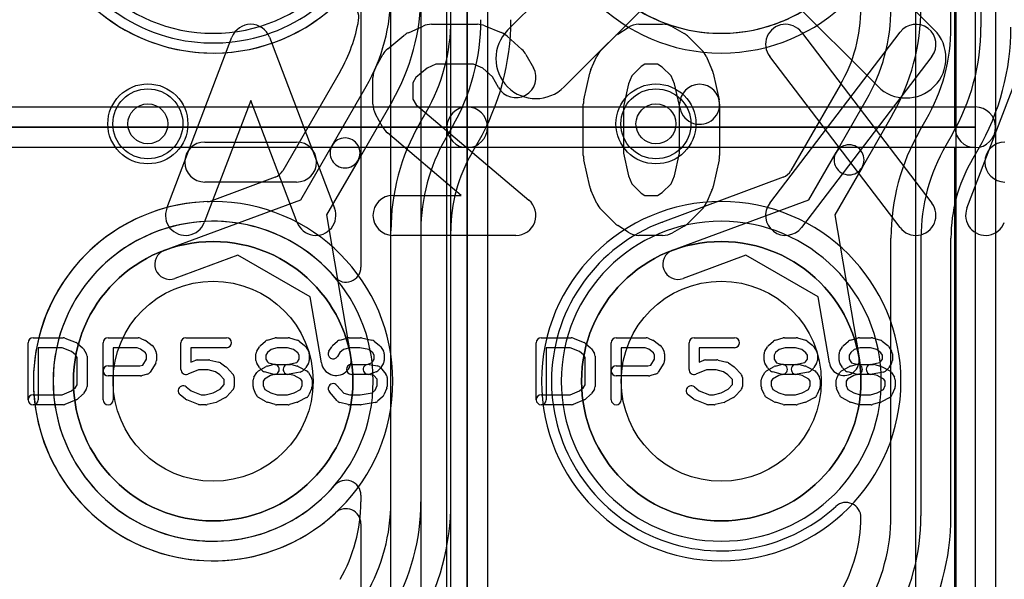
# Model space of a CAD drawing. Extents: x 0 to 20.5, y -0.5 to 20.
# Tile 16 of 25: x 12.8 to 17.7, y 6.1 to 8.9. Entities that reach past the tile are written whole.
import ezdxf

# ---------------------------------------------------------------- set-up
doc = ezdxf.new("R2010")
doc.units = 0
for name, color, linetype in [('Hole', 1, 'CONTINUOUS'), ('L1', 3, 'CONTINUOUS'), ('L2', 3, 'CONTINUOUS'), ('L3', 3, 'CONTINUOUS'), ('L4', 3, 'CONTINUOUS'), ('PartsArea-A', 111, 'CONTINUOUS'), ('PartsArea-B', 111, 'CONTINUOUS'), ('PartsSilk-A', 221, 'CONTINUOUS'), ('PartsSilk-B', 221, 'CONTINUOUS'), ('Resist-A', 2, 'CONTINUOUS'), ('Resist-B', 2, 'CONTINUOUS'), ('Silk-A', 140, 'CONTINUOUS'), ('Silk-B', 140, 'CONTINUOUS')]:
    doc.layers.add(name, color=color, linetype=linetype)

msp = doc.modelspace()

# ---------------------------------------------------------------- linework, layer by layer
at = {"layer": 'Hole'}
for centre, radius in [((13.46, 8.38), 0.1), ((16, 8.38), 0.1), ((13.78649, 7.09283), 0.5), ((16.32649, 7.09283), 0.5)]:
    msp.add_circle(centre, radius, dxfattribs=at)
at = {"layer": 'L1'}
for p, q in [((14.42113, 8.64215), (14.13454, 8.14579)), ((14.38078, 8.27217), (14.55108, 8.56714)), ((14.68098, 8.49214), (14.51068, 8.19717)), ((14.81901, 8.38293), (14.85108, 8.43849)), ((14.98099, 8.36349), (14.94892, 8.30793)), ((14.22399, 8.0006), (14.38078, 8.27217)), ((15.07886, 8.23291), (15.11101, 8.28862)), ((14.51068, 8.19717), (14.35389, 7.9256)), ((14.09574, 8.11301), (13.77957, 7.99551)), ((13.54316, 7.74758), (14.22399, 8.0006)), ((14.35389, 7.9256), (14.47518, 7.20948)), ((14.675, 3.94965), (14.675, 7.84545)), ((14.825, 7.84545), (14.825, 3.94965)), ((14.97504, 3.94965), (14.97504, 7.84545)), ((13.90955, 7.72373), (13.59542, 7.60698)), ((14.27132, 7.51486), (13.90955, 7.72373)), ((14.32728, 7.18444), (14.27132, 7.51486)), ((14.52496, 6.38045), (14.52496, 5.26521))]:
    msp.add_line(p, q, dxfattribs=at)
for centre, radius in [((13.46, 8.38), 0.2), ((16, 8.38), 0.2), ((13.78649, 7.09283), 0.6985), ((16.32649, 7.09283), 0.6985)]:
    msp.add_circle(centre, radius, dxfattribs=at)
for centre, radius, start, end in [((13.78648, 9.63282), 0.89855, 47.03482, -47.84173), ((16.32649, 9.63283), 0.89854, 90, -90), ((16.32649, 9.63283), 0.89854, -90, 90), ((13.75, 9.02963), 0.925, -29.99937, 0.00062), ((13.75, 9.02963), 1.075, -29.99947, 0.00053), ((14.43989, 8.91116), 0.07497, -9.74501, 132.16161), ((13.75, 9.02963), 0.77496, -30.00019, -9.74407), ((14.05, 8.90097), 0.925, -29.99873, 0), ((14.05, 8.90097), 1.075, -29.99874, 0), ((14.05, 8.90098), 1.22504, -29.99132, -0.00047), ((15.75, 7.84545), 1.075, 150.00126, 180), ((14.44573, 8.23467), 0.075, 149.99927, -29.99985), ((14.44573, 8.23467), 0.075, -30.00073, 150.00006), ((15.75, 7.84545), 0.925, 150.00141, 180), ((15.75, 7.84545), 0.77496, 150.00146, 180), ((14.06962, 8.18328), 0.07497, -69.60944, -30.00557), ((13.78649, 7.09283), 0.89854, 91.94522, -47.03485), ((13.75345, 8.06578), 0.07497, -88.05851, -69.60944), ((16.32649, 7.09283), 0.89854, 90, -90), ((16.32649, 7.09283), 0.89854, -90, 90), ((13.56929, 7.67728), 0.075, 110.38974, -69.61291), ((14.40123, 7.19696), 0.075, -170.39074, 9.61299), ((14.44999, 6.38045), 0.07497, 0, 132.96771)]:
    msp.add_arc(centre, radius, start, end, dxfattribs=at)
at = {"layer": 'L2'}
for centre in [(13.46, 8.38), (16, 8.38)]:
    msp.add_circle(centre, 0.2, dxfattribs=at)
for centre, start, end in [((13.78649, 9.63283), 90, -90), ((13.78649, 9.63283), -90, 90), ((16.32649, 9.63283), 90, -90), ((16.32649, 9.63283), -90, 90), ((13.78649, 7.09283), 90, -90), ((13.78649, 7.09283), -90, 90), ((16.32649, 7.09283), 90, -90), ((16.32649, 7.09283), -90, 90)]:
    msp.add_arc(centre, 0.80004, start, end, dxfattribs=at)
at = {"layer": 'L3'}
for p, q in [((17.475, 8.86436), (17.475, 12.25262)), ((17.625, 12.25262), (17.625, 8.86436)), ((14.675, 6.48963), (14.675, 10.45002)), ((14.825, 10.45002), (14.825, 6.48963)), ((14.97504, 6.48962), (14.97504, 10.45002)), ((14.52496, 8.99045), (14.52496, 7.66328)), ((16.92113, 8.57283), (16.6751, 8.14672)), ((16.90078, 8.23753), (17.05107, 8.49785)), ((17.18098, 8.42285), (17.03068, 8.16253)), ((17.31902, 8.34634), (17.35108, 8.40187)), ((17.48098, 8.32687), (17.44892, 8.27134)), ((16.76399, 8.0006), (16.90078, 8.23753)), ((17.57886, 8.19632), (17.61092, 8.25185)), ((17.03068, 8.16253), (16.89389, 7.9256)), ((16.63577, 8.11301), (16.03223, 7.88872)), ((16.08316, 7.74758), (16.76399, 8.0006)), ((16.89389, 7.9256), (17.01518, 7.20948)), ((17.175, 6.42035), (17.175, 7.80885)), ((17.325, 7.80885), (17.325, 6.42035)), ((17.47504, 6.42036), (17.47504, 7.80885)), ((16.44955, 7.72373), (16.13542, 7.60698)), ((16.81132, 7.51486), (16.44955, 7.72373)), ((16.86728, 7.18444), (16.81132, 7.51486)), ((14.52496, 6.52238), (14.52496, 6.48962))]:
    msp.add_line(p, q, dxfattribs=at)
for centre, radius in [((13.46, 8.38), 0.2), ((16, 8.38), 0.2), ((16.32649, 7.09283), 0.6985)]:
    msp.add_circle(centre, radius, dxfattribs=at)
for centre, radius, start, end in [((13.78649, 9.63282), 0.84855, 110.52111, -44.07274), ((16.32649, 9.63283), 0.80004, 44.55588, -44.55588), ((16.25, 8.96031), 0.77496, -30.00019, 0.00296), ((16.25, 8.96035), 0.925, -29.99987, 0), ((16.25, 8.96035), 1.075, -29.99993, 0), ((16.55, 8.86436), 0.925, -29.99937, 0), ((16.55, 8.86436), 1.075, -29.99947, 0), ((16.55, 8.86436), 1.22504, -29.9995, 0), ((18.25, 7.80885), 1.075, 150.00053, 180), ((16.96573, 8.20003), 0.075, -30.00073, 150.00009), ((18.25, 7.80885), 0.925, 150.00074, 180), ((16.96573, 8.20003), 0.075, 149.99927, -30.00069), ((18.25, 7.80885), 0.77496, 150.00082, 180), ((16.60965, 8.18328), 0.07497, -69.60944, -29.18748), ((13.78649, 7.09283), 0.80004, 40.68744, -40.68744), ((16.32649, 7.09283), 0.84854, 110.59848, -47.53995), ((16.00276, 7.95773), 0.07497, -70.35903, -70.3107), ((16.10384, 7.67524), 0.22506, 109.47915, 109.68773), ((16.00379, 7.9581), 0.07497, -70.52096, -68.53067), ((16.00475, 7.95847), 0.07497, -69.31694, -68.49663), ((16.10929, 7.67728), 0.075, 110.38974, -69.61291), ((14.44999, 7.66328), 0.07497, -139.31084, 0), ((16.94123, 7.19696), 0.075, -170.39074, 9.61299), ((14.44999, 6.52238), 0.07497, 0, 139.31084), ((13.75, 6.48963), 0.77496, -30.00083, -0.00074), ((13.75, 6.48962), 0.925, -30.00065, 0.00062), ((13.75, 6.48962), 1.075, -30.00066, 0.00053), ((13.75, 6.48962), 1.22504, -30.00014, 0), ((16.94993, 6.41151), 0.07497, -0.7261, 132.45927), ((16.24996, 6.42038), 0.77499, -29.88445, -0.72602), ((16.25, 6.42035), 0.925, -29.99937, 0), ((16.25, 6.42035), 1.075, -29.99947, 0), ((16.25, 6.42036), 1.22504, -29.9999, 0)]:
    msp.add_arc(centre, radius, start, end, dxfattribs=at)
at = {"layer": 'L4'}
for p, q in [((15.25858, 8.84776), (16.18507, 9.77425)), ((16.46791, 9.77425), (17.39142, 8.85074)), ((16.46791, 9.49141), (15.54142, 8.56492)), ((17.10858, 8.5679), (16.18507, 9.49141))]:
    msp.add_line(p, q, dxfattribs=at)
for centre, radius in [((13.46, 8.38), 0.2), ((16, 8.38), 0.2), ((13.78649, 7.09283), 0.6985), ((16.32649, 7.09283), 0.6985)]:
    msp.add_circle(centre, radius, dxfattribs=at)
for centre, radius, start, end in [((13.78649, 9.63283), 0.89854, 90, -90), ((13.78649, 9.63283), 0.89854, -90, 90), ((16.32649, 9.63283), 0.89854, 90, -90), ((16.32649, 9.63283), 0.89854, -90, 90), ((15.4, 8.70634), 0.2, 135, -45), ((17.25, 8.70932), 0.2, -135, 45), ((13.78649, 7.09283), 0.89854, 90, -90), ((13.78649, 7.09283), 0.89854, -90, 90), ((16.32649, 7.09283), 0.89854, 90, -90), ((16.32649, 7.09283), 0.89854, -90, 90)]:
    msp.add_arc(centre, radius, start, end, dxfattribs=at)
at = {"layer": 'PartsArea-A'}
for p, q in [((15.05649, 10.90283), (15.05649, 8.36283)), ((15.05649, 8.36283), (15.05649, 10.90283)), ((17.59649, 10.90283), (17.59649, 8.36283)), ((15.05649, 8.36283), (12.51649, 8.36283)), ((12.51649, 8.36283), (15.05649, 8.36283)), ((15.05649, 8.36283), (15.05649, 5.82283)), ((17.59649, 8.36283), (15.05649, 8.36283)), ((15.05649, 8.36283), (17.59649, 8.36283)), ((15.05649, 5.82283), (15.05649, 8.36283)), ((17.59649, 8.36283), (17.59649, 5.82283))]:
    msp.add_line(p, q, dxfattribs=at)
at = {"layer": 'PartsArea-B'}
for centre, start, end in [((13.78649, 7.09283), 0, 180), ((16.32649, 7.09283), 0, 180), ((13.78649, 7.09283), 180, 0), ((16.32649, 7.09283), 180, 0)]:
    msp.add_arc(centre, 0.6985, start, end, dxfattribs=at)
at = {"layer": 'PartsSilk-A'}
for p, q in [((14.95489, 8.36283), (14.95489, 10.90283)), ((15.15809, 10.90283), (15.15809, 8.36283)), ((15.15809, 10.90283), (15.15809, 8.36283)), ((17.69809, 10.90283), (17.69809, 8.36283)), ((14.95489, 8.36283), (14.95489, 10.80123)), ((17.49489, 8.36283), (17.49489, 10.80123)), ((12.51649, 8.46443), (15.05649, 8.46443)), ((12.51649, 8.46443), (15.05649, 8.46443)), ((15.05649, 8.46443), (17.59649, 8.46443)), ((15.05649, 8.46443), (17.59649, 8.46443)), ((14.95489, 5.82283), (14.95489, 8.36283)), ((15.15809, 8.36283), (15.15809, 5.82283)), ((15.15809, 8.36283), (15.15809, 5.82283)), ((17.69809, 8.36283), (17.69809, 5.82283)), ((15.05649, 8.26123), (12.51649, 8.26123)), ((14.95489, 8.26123), (12.51649, 8.26123)), ((14.95489, 5.82283), (14.95489, 8.26123)), ((17.59649, 8.26123), (15.05649, 8.26123)), ((17.49489, 8.26123), (15.05649, 8.26123)), ((17.49489, 5.82283), (17.49489, 8.26123)), ((12.86149, 7.00024), (12.86149, 7.28542)), ((12.88649, 7.31042), (13.03649, 7.31042)), ((13.04577, 7.30863), (13.10133, 7.28641)), ((13.23649, 7.00024), (13.23649, 7.28542)), ((13.26149, 7.31042), (13.41149, 7.31042)), ((13.42164, 7.30827), (13.44664, 7.29716)), ((13.45119, 7.29453), (13.48175, 7.27231)), ((13.62538, 7.15209), (13.62538, 7.28542)), ((13.65038, 7.31042), (13.85316, 7.31042)), ((14.02266, 7.27078), (14.04766, 7.293)), ((14.0574, 7.29835), (14.09629, 7.30946)), ((14.10316, 7.31042), (14.16149, 7.31042)), ((14.16836, 7.30946), (14.20725, 7.29835)), ((14.216, 7.29383), (14.24378, 7.27161)), ((14.38377, 7.27078), (14.40877, 7.293)), ((14.41894, 7.29847), (14.46061, 7.30958)), ((14.46705, 7.31042), (14.5226, 7.31042)), ((14.52775, 7.30988), (14.58053, 7.29877)), ((14.591, 7.29383), (14.61878, 7.27161)), ((15.40149, 7.00024), (15.40149, 7.28542)), ((15.42649, 7.31042), (15.57649, 7.31042)), ((15.58577, 7.30863), (15.64133, 7.28641)), ((15.77649, 7.00024), (15.77649, 7.28542)), ((15.80149, 7.31042), (15.95149, 7.31042)), ((15.96164, 7.30827), (15.98664, 7.29716)), ((15.99119, 7.29453), (16.02175, 7.27231)), ((16.16538, 7.15209), (16.16538, 7.28542)), ((16.19038, 7.31042), (16.39316, 7.31042)), ((16.56266, 7.27078), (16.58766, 7.293)), ((16.5974, 7.29835), (16.63629, 7.30946)), ((16.64316, 7.31042), (16.70149, 7.31042)), ((16.70836, 7.30946), (16.74725, 7.29835)), ((16.756, 7.29383), (16.78378, 7.27161)), ((16.93766, 7.27078), (16.96266, 7.293)), ((16.9724, 7.29835), (17.01129, 7.30946)), ((17.01816, 7.31042), (17.07649, 7.31042)), ((17.08336, 7.30946), (17.12225, 7.29835)), ((17.131, 7.29383), (17.15878, 7.27161)), ((13.03168, 7.26042), (12.91149, 7.26042)), ((12.91149, 7.26042), (12.91149, 7.00024)), ((13.07871, 7.24161), (13.03168, 7.26042)), ((13.09775, 7.22468), (13.07871, 7.24161)), ((13.10866, 7.28189), (13.13366, 7.25967)), ((13.13825, 7.25422), (13.15213, 7.232)), ((13.40619, 7.26042), (13.28649, 7.26042)), ((13.28649, 7.26042), (13.28649, 7.00024)), ((13.42392, 7.25254), (13.40619, 7.26042)), ((13.44742, 7.23546), (13.42392, 7.25254)), ((13.48941, 7.26327), (13.50052, 7.24105)), ((13.85316, 7.26042), (13.67538, 7.26042)), ((13.67538, 7.26042), (13.67538, 7.18837)), ((14.00418, 7.24312), (14.01807, 7.26534)), ((14.07662, 7.25184), (14.05856, 7.23579)), ((14.10666, 7.26042), (14.07662, 7.25184)), ((14.15799, 7.26042), (14.10666, 7.26042)), ((14.18869, 7.25165), (14.15799, 7.26042)), ((14.20922, 7.23523), (14.18869, 7.25165)), ((14.24936, 7.26534), (14.26325, 7.24312)), ((14.36529, 7.24312), (14.37918, 7.26534)), ((14.43755, 7.25168), (14.41967, 7.23579)), ((14.47033, 7.26042), (14.43755, 7.25168)), ((14.52, 7.26042), (14.47033, 7.26042)), ((14.56441, 7.25107), (14.52, 7.26042)), ((14.58422, 7.23523), (14.56441, 7.25107)), ((14.62436, 7.26534), (14.63825, 7.24312)), ((15.57168, 7.26042), (15.45149, 7.26042)), ((15.45149, 7.26042), (15.45149, 7.00024)), ((15.61871, 7.24161), (15.57168, 7.26042)), ((15.63775, 7.22468), (15.61871, 7.24161)), ((15.64866, 7.28189), (15.67366, 7.25967)), ((15.67825, 7.25422), (15.69213, 7.232)), ((15.94619, 7.26042), (15.82649, 7.26042)), ((15.82649, 7.26042), (15.82649, 7.00024)), ((15.96392, 7.25254), (15.94619, 7.26042)), ((15.98742, 7.23546), (15.96392, 7.25254)), ((16.02941, 7.26327), (16.04052, 7.24105)), ((16.39316, 7.26042), (16.21538, 7.26042)), ((16.21538, 7.26042), (16.21538, 7.18837)), ((16.54418, 7.24312), (16.55807, 7.26534)), ((16.61662, 7.25184), (16.59856, 7.23579)), ((16.64666, 7.26042), (16.61662, 7.25184)), ((16.69799, 7.26042), (16.64666, 7.26042)), ((16.72869, 7.25165), (16.69799, 7.26042)), ((16.74922, 7.23523), (16.72869, 7.25165)), ((16.78936, 7.26534), (16.80325, 7.24312)), ((16.91918, 7.24312), (16.93307, 7.26534)), ((16.99162, 7.25184), (16.97356, 7.23579)), ((17.02166, 7.26042), (16.99162, 7.25184)), ((17.07299, 7.26042), (17.02166, 7.26042)), ((17.10369, 7.25165), (17.07299, 7.26042)), ((17.12422, 7.23523), (17.10369, 7.25165)), ((17.16436, 7.26534), (17.17825, 7.24312)), ((13.10593, 7.21159), (13.09775, 7.22468)), ((13.10593, 7.07407), (13.10593, 7.21159)), ((13.15593, 7.21876), (13.15593, 7.0669)), ((13.43441, 7.1737), (13.45316, 7.2037)), ((13.45316, 7.22397), (13.44742, 7.23546)), ((13.45316, 7.2037), (13.45316, 7.22397)), ((13.50316, 7.22987), (13.50316, 7.19653)), ((13.67538, 7.18837), (13.69981, 7.19767)), ((13.70871, 7.19931), (13.76427, 7.19931)), ((13.77033, 7.19856), (13.81477, 7.18745)), ((14.00038, 7.19653), (14.00038, 7.22987)), ((14.05856, 7.23579), (14.05038, 7.2227)), ((14.05038, 7.2227), (14.05038, 7.2037)), ((14.05038, 7.2037), (14.05896, 7.18998)), ((14.05896, 7.18998), (14.06331, 7.18563)), ((14.20473, 7.18623), (14.20847, 7.18998)), ((14.20847, 7.18998), (14.21705, 7.2037)), ((14.21705, 7.2227), (14.20922, 7.23523)), ((14.21705, 7.2037), (14.21705, 7.2227)), ((14.26705, 7.22987), (14.26705, 7.19653)), ((14.41967, 7.23579), (14.40769, 7.21662)), ((14.57829, 7.1848), (14.58347, 7.18998)), ((14.58347, 7.18998), (14.59205, 7.2037)), ((14.59205, 7.2227), (14.58422, 7.23523)), ((14.59205, 7.2037), (14.59205, 7.2227)), ((14.64205, 7.22987), (14.64205, 7.19653)), ((15.64593, 7.21159), (15.63775, 7.22468)), ((15.64593, 7.07407), (15.64593, 7.21159)), ((15.69593, 7.21876), (15.69593, 7.0669)), ((15.97441, 7.1737), (15.99316, 7.2037)), ((15.99316, 7.22397), (15.98742, 7.23546)), ((15.99316, 7.2037), (15.99316, 7.22397)), ((16.04316, 7.22987), (16.04316, 7.19653)), ((16.21538, 7.18837), (16.23981, 7.19767)), ((16.24871, 7.19931), (16.30427, 7.19931)), ((16.31033, 7.19856), (16.35477, 7.18745)), ((16.54038, 7.19653), (16.54038, 7.22987)), ((16.59856, 7.23579), (16.59038, 7.2227)), ((16.59038, 7.2227), (16.59038, 7.2037)), ((16.59038, 7.2037), (16.59896, 7.18998)), ((16.59896, 7.18998), (16.60331, 7.18563)), ((16.74473, 7.18623), (16.74847, 7.18998)), ((16.74847, 7.18998), (16.75705, 7.2037)), ((16.75705, 7.2227), (16.74922, 7.23523)), ((16.75705, 7.2037), (16.75705, 7.2227)), ((16.80705, 7.22987), (16.80705, 7.19653)), ((16.91538, 7.19653), (16.91538, 7.22987)), ((16.97356, 7.23579), (16.96538, 7.2227)), ((16.96538, 7.2227), (16.96538, 7.2037)), ((16.96538, 7.2037), (16.97396, 7.18998)), ((16.97396, 7.18998), (16.97831, 7.18563)), ((17.11973, 7.18623), (17.12347, 7.18998)), ((17.12347, 7.18998), (17.13205, 7.2037)), ((17.13205, 7.2227), (17.12422, 7.23523)), ((17.13205, 7.2037), (17.13205, 7.2227)), ((17.18205, 7.22987), (17.18205, 7.19653)), ((13.26149, 7.16968), (13.41932, 7.16968)), ((13.41932, 7.16968), (13.43441, 7.1737)), ((13.49936, 7.18328), (13.47158, 7.13884)), ((13.71331, 7.14931), (13.65928, 7.12873)), ((13.76119, 7.14931), (13.71331, 7.14931)), ((13.79845, 7.14), (13.76119, 7.14931)), ((13.82011, 7.12556), (13.79845, 7.14)), ((13.82258, 7.184), (13.85036, 7.16548)), ((13.85492, 7.16158), (13.88548, 7.12825)), ((14.01807, 7.16106), (14.00418, 7.18328)), ((14.01298, 7.14417), (14.05187, 7.16639)), ((14.0327, 7.14552), (14.02159, 7.15663)), ((14.08561, 7.12793), (14.04394, 7.13904)), ((14.05783, 7.16884), (14.08561, 7.17625)), ((14.06331, 7.18563), (14.09533, 7.17709)), ((14.09533, 7.17709), (14.1726, 7.17709)), ((14.15659, 7.1766), (14.20473, 7.18623)), ((14.22195, 7.13869), (14.16639, 7.12758)), ((14.17904, 7.17625), (14.20682, 7.16884)), ((14.21214, 7.16674), (14.25381, 7.14452)), ((14.24584, 7.15663), (14.23473, 7.14552)), ((14.26325, 7.18328), (14.24936, 7.16106)), ((14.47816, 7.17709), (14.55709, 7.17709)), ((14.55709, 7.17709), (14.57829, 7.1848)), ((14.56587, 7.1767), (14.60754, 7.16929)), ((14.60059, 7.1397), (14.57003, 7.12859)), ((14.62084, 7.15663), (14.60973, 7.14552)), ((14.62237, 7.16068), (14.65014, 7.12735)), ((14.63825, 7.18328), (14.62436, 7.16106)), ((15.80149, 7.16968), (15.95932, 7.16968)), ((15.95932, 7.16968), (15.97441, 7.1737)), ((16.03936, 7.18328), (16.01158, 7.13884)), ((16.25331, 7.14931), (16.19928, 7.12873)), ((16.30119, 7.14931), (16.25331, 7.14931)), ((16.33845, 7.14), (16.30119, 7.14931)), ((16.36011, 7.12556), (16.33845, 7.14)), ((16.36258, 7.184), (16.39036, 7.16548)), ((16.39492, 7.16158), (16.42548, 7.12825)), ((16.55807, 7.16106), (16.54418, 7.18328)), ((16.55298, 7.14417), (16.59187, 7.16639)), ((16.5727, 7.14552), (16.56159, 7.15663)), ((16.62561, 7.12793), (16.58394, 7.13904)), ((16.59783, 7.16884), (16.62561, 7.17625)), ((16.60331, 7.18563), (16.63533, 7.17709)), ((16.63533, 7.17709), (16.7126, 7.17709)), ((16.69659, 7.1766), (16.74473, 7.18623)), ((16.76195, 7.13869), (16.70639, 7.12758)), ((16.71904, 7.17625), (16.74682, 7.16884)), ((16.75214, 7.16674), (16.79381, 7.14452)), ((16.78584, 7.15663), (16.77473, 7.14552)), ((16.80325, 7.18328), (16.78936, 7.16106)), ((16.93307, 7.16106), (16.91918, 7.18328)), ((16.92798, 7.14417), (16.96687, 7.16639)), ((16.9477, 7.14552), (16.93659, 7.15663)), ((17.00061, 7.12793), (16.95894, 7.13904)), ((16.97283, 7.16884), (17.00061, 7.17625)), ((16.97831, 7.18563), (17.01033, 7.17709)), ((17.01033, 7.17709), (17.0876, 7.17709)), ((17.07159, 7.1766), (17.11973, 7.18623)), ((17.13695, 7.13869), (17.08139, 7.12758)), ((17.09404, 7.17625), (17.12182, 7.16884)), ((17.12714, 7.16674), (17.16881, 7.14452)), ((17.16084, 7.15663), (17.14973, 7.14552)), ((17.17825, 7.18328), (17.16436, 7.16106)), ((13.4226, 7.11968), (13.26149, 7.11968)), ((13.45682, 7.12793), (13.42904, 7.12052)), ((13.84205, 7.10162), (13.82011, 7.12556)), ((13.84205, 7.07663), (13.84205, 7.10162)), ((13.89205, 7.11135), (13.89205, 7.0669)), ((13.98649, 7.0669), (13.98649, 7.10024)), ((13.99029, 7.11349), (14.00418, 7.13571)), ((14.04324, 7.10387), (14.03649, 7.09307)), ((14.03649, 7.09307), (14.03649, 7.0719)), ((14.07385, 7.12136), (14.04324, 7.10387)), ((14.09849, 7.12793), (14.07385, 7.12136)), ((14.16932, 7.12709), (14.09205, 7.12709)), ((14.19116, 7.12127), (14.16932, 7.12709)), ((14.22439, 7.10355), (14.19116, 7.12127)), ((14.23093, 7.09307), (14.22439, 7.10355)), ((14.23093, 7.0719), (14.23093, 7.09307)), ((14.26325, 7.1357), (14.27713, 7.11348)), ((14.28093, 7.10024), (14.28093, 7.0669)), ((14.56149, 7.12709), (14.47816, 7.12709)), ((14.5898, 7.12166), (14.55711, 7.12748)), ((14.60593, 7.1023), (14.5898, 7.12166)), ((14.60593, 7.0719), (14.60593, 7.1023)), ((14.65593, 7.11135), (14.65593, 7.0669)), ((15.9626, 7.11968), (15.80149, 7.11968)), ((15.99682, 7.12793), (15.96904, 7.12052)), ((16.38205, 7.10162), (16.36011, 7.12556)), ((16.38205, 7.07663), (16.38205, 7.10162)), ((16.43205, 7.11135), (16.43205, 7.0669)), ((16.52649, 7.0669), (16.52649, 7.10024)), ((16.53029, 7.11349), (16.54418, 7.13571)), ((16.58324, 7.10387), (16.57649, 7.09307)), ((16.57649, 7.09307), (16.57649, 7.0719)), ((16.61385, 7.12136), (16.58324, 7.10387)), ((16.63849, 7.12793), (16.61385, 7.12136)), ((16.70932, 7.12709), (16.63205, 7.12709)), ((16.73116, 7.12127), (16.70932, 7.12709)), ((16.76439, 7.10355), (16.73116, 7.12127)), ((16.77093, 7.09307), (16.76439, 7.10355)), ((16.77093, 7.0719), (16.77093, 7.09307)), ((16.80325, 7.1357), (16.81713, 7.11348)), ((16.82093, 7.10024), (16.82093, 7.0669)), ((16.90149, 7.0669), (16.90149, 7.10024)), ((16.90529, 7.11349), (16.91918, 7.13571)), ((16.95824, 7.10387), (16.95149, 7.09307)), ((16.95149, 7.09307), (16.95149, 7.0719)), ((16.98885, 7.12136), (16.95824, 7.10387)), ((17.01349, 7.12793), (16.98885, 7.12136)), ((17.08432, 7.12709), (17.00705, 7.12709)), ((17.10616, 7.12127), (17.08432, 7.12709)), ((17.13939, 7.10355), (17.10616, 7.12127)), ((17.14593, 7.09307), (17.13939, 7.10355)), ((17.14593, 7.0719), (17.14593, 7.09307)), ((17.17825, 7.1357), (17.19213, 7.11348)), ((17.19593, 7.10024), (17.19593, 7.0669)), ((13.03168, 7.02524), (13.07871, 7.04405)), ((13.07871, 7.04405), (13.09775, 7.06098)), ((13.09775, 7.06098), (13.10593, 7.07407)), ((13.15213, 7.05366), (13.13825, 7.03144)), ((13.65211, 7.0642), (13.67683, 7.04443)), ((13.67683, 7.04443), (13.7272, 7.02524)), ((13.78577, 7.03486), (13.82095, 7.05362)), ((13.82095, 7.05362), (13.84205, 7.07663)), ((13.88548, 7.05), (13.85492, 7.01667)), ((14.0023, 7.02395), (13.98841, 7.05728)), ((14.03649, 7.0719), (14.04518, 7.05105)), ((14.04518, 7.05105), (14.07405, 7.03456)), ((14.19096, 7.03466), (14.22241, 7.05143)), ((14.22241, 7.05143), (14.23093, 7.0719)), ((14.27901, 7.05729), (14.26513, 7.02396)), ((14.40657, 6.99489), (14.36768, 7.03933)), ((14.4053, 7.07225), (14.43918, 7.03354)), ((14.5809, 7.03488), (14.59617, 7.04846)), ((14.59617, 7.04846), (14.60593, 7.0719)), ((14.65401, 7.05729), (14.64013, 7.02396)), ((15.57168, 7.02524), (15.61871, 7.04405)), ((15.61871, 7.04405), (15.63775, 7.06098)), ((15.63775, 7.06098), (15.64593, 7.07407)), ((15.69213, 7.05366), (15.67825, 7.03144)), ((16.19211, 7.0642), (16.21683, 7.04443)), ((16.21683, 7.04443), (16.2672, 7.02524)), ((16.32577, 7.03486), (16.36095, 7.05362)), ((16.36095, 7.05362), (16.38205, 7.07663)), ((16.42548, 7.05), (16.39492, 7.01667)), ((16.5423, 7.02395), (16.52841, 7.05728)), ((16.57649, 7.0719), (16.58518, 7.05105)), ((16.58518, 7.05105), (16.61405, 7.03456)), ((16.73096, 7.03466), (16.76241, 7.05143)), ((16.76241, 7.05143), (16.77093, 7.0719)), ((16.81901, 7.05729), (16.80513, 7.02396)), ((16.9173, 7.02395), (16.90341, 7.05728)), ((16.95149, 7.0719), (16.96018, 7.05105)), ((16.96018, 7.05105), (16.98905, 7.03456)), ((17.10596, 7.03466), (17.13741, 7.05143)), ((17.13741, 7.05143), (17.14593, 7.0719)), ((17.19401, 7.05729), (17.18013, 7.02396)), ((12.88649, 7.02524), (13.03168, 7.02524)), ((13.10133, 6.99925), (13.04577, 6.97703)), ((13.13366, 7.02599), (13.10866, 7.00377)), ((13.64865, 7.00294), (13.62087, 7.02516)), ((13.7137, 6.97688), (13.65537, 6.9991)), ((13.7272, 7.02524), (13.7473, 7.02524)), ((13.7473, 7.02524), (13.78577, 7.03486)), ((13.84825, 7.01151), (13.80658, 6.98929)), ((14.05187, 6.98964), (14.01298, 7.01186)), ((14.07405, 7.03456), (14.10666, 7.02524)), ((14.10666, 7.02524), (14.15799, 7.02524)), ((14.15799, 7.02524), (14.19096, 7.03466)), ((14.25381, 7.01151), (14.21214, 6.98929)), ((14.43918, 7.03354), (14.47033, 7.02524)), ((14.47033, 7.02524), (14.52061, 7.02524)), ((14.52061, 7.02524), (14.5809, 7.03488)), ((14.63366, 7.01488), (14.60866, 6.99266)), ((15.42649, 7.02524), (15.57168, 7.02524)), ((15.64133, 6.99925), (15.58577, 6.97703)), ((15.67366, 7.02599), (15.64866, 7.00377)), ((16.18865, 7.00294), (16.16087, 7.02516)), ((16.2537, 6.97688), (16.19537, 6.9991)), ((16.2672, 7.02524), (16.2873, 7.02524)), ((16.2873, 7.02524), (16.32577, 7.03486)), ((16.38825, 7.01151), (16.34658, 6.98929)), ((16.59187, 6.98964), (16.55298, 7.01186)), ((16.61405, 7.03456), (16.64666, 7.02524)), ((16.64666, 7.02524), (16.69799, 7.02524)), ((16.69799, 7.02524), (16.73096, 7.03466)), ((16.79381, 7.01151), (16.75214, 6.98929)), ((16.96687, 6.98964), (16.92798, 7.01186)), ((16.98905, 7.03456), (17.02166, 7.02524)), ((17.02166, 7.02524), (17.07299, 7.02524)), ((17.07299, 7.02524), (17.10596, 7.03466)), ((17.16881, 7.01151), (17.12714, 6.98929)), ((13.03649, 6.97524), (12.88649, 6.97524)), ((13.75038, 6.97524), (13.7226, 6.97524)), ((13.80088, 6.9871), (13.75644, 6.97599)), ((14.09629, 6.9762), (14.0574, 6.98731)), ((14.16149, 6.97524), (14.10316, 6.97524)), ((14.20725, 6.98731), (14.16836, 6.9762)), ((14.46061, 6.97608), (14.41894, 6.98719)), ((14.5226, 6.97524), (14.46705, 6.97524)), ((14.596, 6.98666), (14.52655, 6.97555)), ((15.57649, 6.97524), (15.42649, 6.97524)), ((16.29038, 6.97524), (16.2626, 6.97524)), ((16.34088, 6.9871), (16.29644, 6.97599)), ((16.63629, 6.9762), (16.5974, 6.98731)), ((16.70149, 6.97524), (16.64316, 6.97524)), ((16.74725, 6.98731), (16.70836, 6.9762)), ((17.01129, 6.9762), (16.9724, 6.98731)), ((17.07649, 6.97524), (17.01816, 6.97524)), ((17.12225, 6.98731), (17.08336, 6.9762))]:
    msp.add_line(p, q, dxfattribs=at)
for centre, radius, start, end in [((15.05649, 8.36283), 0.1016, 90, -90), ((15.05649, 8.36283), 0.1016, 90, -90), ((15.05649, 8.36283), 0.1016, 0, 180), ((15.05649, 8.36283), 0.1016, -90, 90), ((15.05649, 8.36283), 0.1016, 0, 90), ((17.59649, 8.36283), 0.1016, -90, 90), ((17.59649, 8.36283), 0.1016, 0, 90), ((15.05649, 8.36283), 0.1016, 180, 0), ((15.05649, 8.36283), 0.1016, 180, 0), ((17.59649, 8.36283), 0.1016, 180, 0), ((12.88649, 7.28542), 0.025, 90, 180), ((13.03649, 7.28542), 0.025, 68.2071, 90), ((13.09205, 7.2632), 0.025, 48.37217, 68.20215), ((13.26149, 7.28542), 0.025, 90, 180), ((13.41149, 7.28542), 0.025, 66.04914, 90), ((13.43649, 7.27431), 0.025, 53.98274, 66.03964), ((13.65038, 7.28542), 0.025, 90, 180), ((13.85316, 7.28542), 0.025, -90, 90), ((14.06427, 7.27431), 0.025, 105.94854, 131.62783), ((14.10316, 7.28542), 0.025, 90, 105.94854), ((14.16149, 7.28542), 0.025, 74.05146, 90), ((14.20038, 7.27431), 0.025, 51.33303, 74.05146), ((14.42538, 7.27431), 0.025, 104.92551, 131.63069), ((14.46705, 7.28542), 0.025, 90, 104.92885), ((14.5226, 7.28542), 0.025, 78.11016, 90), ((14.57538, 7.27431), 0.025, 51.33303, 78.11298), ((15.42649, 7.28542), 0.025, 90, 180), ((15.57649, 7.28542), 0.025, 68.2071, 90), ((15.63205, 7.2632), 0.025, 48.37217, 68.20215), ((15.80149, 7.28542), 0.025, 90, 180), ((15.95149, 7.28542), 0.025, 66.04914, 90), ((15.97649, 7.27431), 0.025, 53.98274, 66.03964), ((16.19038, 7.28542), 0.025, 90, 180), ((16.39316, 7.28542), 0.025, -90, 90), ((16.60427, 7.27431), 0.025, 105.94854, 131.62783), ((16.64316, 7.28542), 0.025, 90, 105.94854), ((16.70149, 7.28542), 0.025, 74.05146, 90), ((16.74038, 7.27431), 0.025, 51.33303, 74.05146), ((16.97927, 7.27431), 0.025, 105.94854, 131.62783), ((17.01816, 7.28542), 0.025, 90, 105.94854), ((17.07649, 7.28542), 0.025, 74.05146, 90), ((17.11538, 7.27431), 0.025, 51.33303, 74.05146), ((13.11705, 7.24098), 0.025, 31.98594, 48.36931), ((13.46705, 7.25209), 0.025, 26.56505, 53.97932), ((13.47816, 7.22987), 0.025, 0, 26.56505), ((14.02538, 7.22987), 0.025, 147.99462, 180), ((14.03927, 7.25209), 0.025, 131.62783, 147.99462), ((14.22816, 7.25209), 0.025, 32.00538, 51.33303), ((14.24205, 7.22987), 0.025, 0, 32.00538), ((14.38649, 7.22987), 0.025, 147.99462, -32.01002), ((14.40038, 7.25209), 0.025, 131.62783, 147.98998), ((14.60316, 7.25209), 0.025, 32.00538, 51.34522), ((14.61705, 7.22987), 0.025, 0, 32.01002), ((15.65705, 7.24098), 0.025, 31.98594, 48.36931), ((16.00705, 7.25209), 0.025, 26.56505, 53.97932), ((16.01816, 7.22987), 0.025, 0, 26.56505), ((16.56538, 7.22987), 0.025, 147.99462, 180), ((16.57927, 7.25209), 0.025, 131.62783, 147.99462), ((16.76816, 7.25209), 0.025, 32.00538, 51.33303), ((16.78205, 7.22987), 0.025, 0, 32.00538), ((16.94038, 7.22987), 0.025, 147.99462, 180), ((16.95427, 7.25209), 0.025, 131.62783, 147.99462), ((17.14316, 7.25209), 0.025, 32.00538, 51.33303), ((17.15705, 7.22987), 0.025, 0, 32.00538), ((13.13093, 7.21876), 0.025, 0, 31.99147), ((13.47816, 7.19653), 0.025, -32.00538, 0), ((13.70871, 7.17431), 0.025, 90, 110.85364), ((13.76427, 7.17431), 0.025, 75.96932, 90), ((13.80871, 7.1632), 0.025, 56.30358, 75.96376), ((14.02538, 7.19653), 0.025, 180, -147.99462), ((14.24205, 7.19653), 0.025, -32.00538, 0), ((14.61705, 7.19653), 0.025, -32.00538, 0), ((15.67093, 7.21876), 0.025, 0, 31.99147), ((16.01816, 7.19653), 0.025, -32.00538, 0), ((16.24871, 7.17431), 0.025, 90, 110.85364), ((16.30427, 7.17431), 0.025, 75.96932, 90), ((16.34871, 7.1632), 0.025, 56.30358, 75.96376), ((16.56538, 7.19653), 0.025, 180, -147.99462), ((16.78205, 7.19653), 0.025, -32.00538, 0), ((16.94038, 7.19653), 0.025, 180, -147.99462), ((17.15705, 7.19653), 0.025, -32.00538, 0), ((13.26149, 7.14468), 0.025, 90, -90), ((13.45038, 7.15209), 0.025, -75.07449, -32.01002), ((13.65038, 7.15209), 0.025, 180, -69.1435), ((13.83649, 7.14468), 0.025, 42.5203, 56.30993), ((14.02538, 7.12246), 0.025, 119.73351, 147.98998), ((14.03927, 7.17431), 0.025, -147.99462, -135), ((14.05038, 7.1632), 0.025, -135, -104.92551), ((14.06427, 7.14468), 0.025, 104.92551, 119.74171), ((14.09205, 7.15209), 0.025, -75.07449, 104.93527), ((14.16149, 7.15209), 0.025, 101.30544, -78.69205), ((14.1726, 7.15209), 0.025, 75.07449, 90), ((14.20038, 7.14468), 0.025, 61.9383, 75.06473), ((14.21705, 7.1632), 0.025, -78.69456, -45), ((14.22816, 7.17431), 0.025, -45, -32.00538), ((14.24205, 7.12246), 0.025, 31.98594, 61.9318), ((14.47816, 7.15209), 0.025, 90, -90), ((14.56149, 7.15209), 0.025, 79.90837, -100.08326), ((14.59205, 7.1632), 0.025, -70.02864, -45), ((14.60316, 7.14468), 0.025, 39.7909, 79.91674), ((14.60316, 7.17431), 0.025, -45, -32.01002), ((15.80149, 7.14468), 0.025, 90, -90), ((15.99038, 7.15209), 0.025, -75.07449, -32.01002), ((16.19038, 7.15209), 0.025, 180, -69.1435), ((16.37649, 7.14468), 0.025, 42.5203, 56.30993), ((16.56538, 7.12246), 0.025, 119.73351, 147.98998), ((16.57927, 7.17431), 0.025, -147.99462, -135), ((16.59038, 7.1632), 0.025, -135, -104.92551), ((16.60427, 7.14468), 0.025, 104.92551, 119.74171), ((16.63205, 7.15209), 0.025, -75.07449, 104.93527), ((16.70149, 7.15209), 0.025, 101.30544, -78.69205), ((16.7126, 7.15209), 0.025, 75.07449, 90), ((16.74038, 7.14468), 0.025, 61.9383, 75.06473), ((16.75705, 7.1632), 0.025, -78.69456, -45), ((16.76816, 7.17431), 0.025, -45, -32.00538), ((16.78205, 7.12246), 0.025, 31.98594, 61.9318), ((16.94038, 7.12246), 0.025, 119.73351, 147.98998), ((16.95427, 7.17431), 0.025, -147.99462, -135), ((16.96538, 7.1632), 0.025, -135, -104.92551), ((16.97927, 7.14468), 0.025, 104.92551, 119.74171), ((17.00705, 7.15209), 0.025, -75.07449, 104.93527), ((17.07649, 7.15209), 0.025, 101.30544, -78.69205), ((17.0876, 7.15209), 0.025, 75.07449, 90), ((17.11538, 7.14468), 0.025, 61.9383, 75.06473), ((17.13205, 7.1632), 0.025, -78.69456, -45), ((17.14316, 7.17431), 0.025, -45, -32.00538), ((17.15705, 7.12246), 0.025, 31.98594, 61.9318), ((13.4226, 7.14468), 0.025, -90, -75.06473), ((13.86705, 7.11135), 0.025, 0, 42.51745), ((14.01149, 7.10024), 0.025, 147.99462, 180), ((14.09205, 7.15209), 0.025, -104.92551, -90), ((14.25593, 7.10024), 0.025, 0, 31.99147), ((14.56149, 7.15209), 0.025, -90, -70.02141), ((14.63093, 7.11135), 0.025, 0, 39.8005), ((15.9626, 7.14468), 0.025, -90, -75.06473), ((16.40705, 7.11135), 0.025, 0, 42.51745), ((16.55149, 7.10024), 0.025, 147.99462, 180), ((16.63205, 7.15209), 0.025, -104.92551, -90), ((16.79593, 7.10024), 0.025, 0, 31.99147), ((16.92649, 7.10024), 0.025, 147.99462, 180), ((17.00705, 7.15209), 0.025, -104.92551, -90), ((17.17093, 7.10024), 0.025, 0, 31.99147), ((13.13093, 7.0669), 0.025, -31.98594, 0), ((13.63649, 7.04468), 0.025, 51.33303, -128.65478), ((13.86705, 7.0669), 0.025, -42.5203, 0), ((14.01149, 7.0669), 0.025, 180, -157.37647), ((14.25593, 7.0669), 0.025, -22.60576, 0), ((14.38649, 7.05579), 0.025, 41.18808, -138.81042), ((14.63093, 7.0669), 0.025, -22.60576, 0), ((15.67093, 7.0669), 0.025, -31.98594, 0), ((16.17649, 7.04468), 0.025, 51.33303, -128.65478), ((16.40705, 7.0669), 0.025, -42.5203, 0), ((16.55149, 7.0669), 0.025, 180, -157.37647), ((16.79593, 7.0669), 0.025, -22.60576, 0), ((16.92649, 7.0669), 0.025, 180, -157.37647), ((17.17093, 7.0669), 0.025, -22.60576, 0), ((12.88649, 7.00024), 0.025, 90, -90), ((12.88649, 7.00024), 0.025, 180, 0), ((13.09205, 7.02246), 0.025, -68.2071, -48.36931), ((13.11705, 7.04468), 0.025, -48.37217, -31.99147), ((13.26149, 7.00024), 0.025, 180, 0), ((13.66427, 7.02246), 0.025, -128.66697, -110.85364), ((13.83649, 7.03357), 0.025, -61.9383, -42.51745), ((14.02538, 7.03357), 0.025, -157.37309, -119.74171), ((14.24205, 7.03357), 0.025, -61.9383, -22.60888), ((14.42538, 7.01135), 0.025, -138.81192, -104.92885), ((14.59205, 7.01135), 0.025, -80.91063, -48.36931), ((14.61705, 7.03357), 0.025, -48.37217, -22.60888), ((15.42649, 7.00024), 0.025, 90, -90), ((15.42649, 7.00024), 0.025, 180, 0), ((15.63205, 7.02246), 0.025, -68.2071, -48.36931), ((15.65705, 7.04468), 0.025, -48.37217, -31.99147), ((15.80149, 7.00024), 0.025, 180, 0), ((16.20427, 7.02246), 0.025, -128.66697, -110.85364), ((16.37649, 7.03357), 0.025, -61.9383, -42.51745), ((16.56538, 7.03357), 0.025, -157.37309, -119.74171), ((16.78205, 7.03357), 0.025, -61.9383, -22.60888), ((16.94038, 7.03357), 0.025, -157.37309, -119.74171), ((17.15705, 7.03357), 0.025, -61.9383, -22.60888), ((13.03649, 7.00024), 0.025, -90, -68.20215), ((13.7226, 7.00024), 0.025, -110.8565, -90), ((13.75038, 7.00024), 0.025, -90, -75.96376), ((13.79482, 7.01135), 0.025, -75.96932, -61.9318), ((14.06427, 7.01135), 0.025, -119.73351, -105.94345), ((14.10316, 7.00024), 0.025, -105.94854, -90), ((14.16149, 7.00024), 0.025, -90, -74.05655), ((14.20038, 7.01135), 0.025, -74.05146, -61.9318), ((14.46705, 7.00024), 0.025, -104.92551, -90), ((14.5226, 7.00024), 0.025, -90, -80.91133), ((15.57649, 7.00024), 0.025, -90, -68.20215), ((16.2626, 7.00024), 0.025, -110.8565, -90), ((16.29038, 7.00024), 0.025, -90, -75.96376), ((16.33482, 7.01135), 0.025, -75.96932, -61.9318), ((16.60427, 7.01135), 0.025, -119.73351, -105.94345), ((16.64316, 7.00024), 0.025, -105.94854, -90), ((16.70149, 7.00024), 0.025, -90, -74.05655), ((16.74038, 7.01135), 0.025, -74.05146, -61.9318), ((16.97927, 7.01135), 0.025, -119.73351, -105.94345), ((17.01816, 7.00024), 0.025, -105.94854, -90), ((17.07649, 7.00024), 0.025, -90, -74.05655), ((17.11538, 7.01135), 0.025, -74.05146, -61.9318)]:
    msp.add_arc(centre, radius, start, end, dxfattribs=at)
at = {"layer": 'PartsSilk-B'}
for p, q in [((14.76266, 8.83563), (14.83674, 8.86897)), ((14.87778, 8.87778), (15.10741, 8.87778)), ((15.14528, 8.87033), (15.22676, 8.83699)), ((15.80888, 8.82855), (15.86073, 8.86189)), ((15.91481, 8.87778), (16.03333, 8.87778)), ((16.08236, 8.86493), (16.14162, 8.83159)), ((13.5547, 7.95782), (13.88062, 8.81338)), ((14.06752, 8.81338), (14.39345, 7.95782)), ((14.6589, 8.75518), (14.74038, 8.82184)), ((15.25578, 8.81877), (15.32985, 8.75211)), ((15.72559, 8.74849), (15.79225, 8.81515)), ((16.1633, 8.81516), (16.22997, 8.7485)), ((16.56861, 7.98282), (17.22046, 8.83838)), ((16.72769, 8.83838), (17.37954, 7.98282)), ((17.5547, 7.95782), (17.88062, 8.81338)), ((14.59777, 8.65967), (14.6348, 8.72634)), ((15.35038, 8.72635), (15.38742, 8.65968)), ((15.67529, 8.65172), (15.70492, 8.71839)), ((16.25064, 8.71839), (16.28027, 8.65172)), ((17.22046, 7.86162), (16.56861, 8.71718)), ((17.37954, 8.71718), (16.72769, 7.86162)), ((14.89925, 8.67778), (14.85679, 8.65867)), ((15.08774, 8.67778), (14.89925, 8.67778)), ((15.13492, 8.65847), (15.08774, 8.67778)), ((15.92608, 8.66614), (15.88014, 8.6202)), ((15.94419, 8.67778), (15.92608, 8.66614)), ((16.00713, 8.67778), (15.94419, 8.67778)), ((16.03159, 8.66402), (16.00713, 8.67778)), ((16.07542, 8.6202), (16.03159, 8.66402)), ((14.85679, 8.65867), (14.80035, 8.6125)), ((15.18365, 8.61462), (15.13492, 8.65847)), ((15.21258, 8.56254), (15.18365, 8.61462)), ((15.63942, 8.49947), (15.66905, 8.6328)), ((15.88014, 8.6202), (15.86212, 8.57964)), ((16.09344, 8.57964), (16.07542, 8.6202)), ((16.28651, 8.6328), (16.31614, 8.49947)), ((14.58519, 8.47778), (14.58519, 8.61111)), ((14.80035, 8.6125), (14.78519, 8.5852)), ((14.78519, 8.5852), (14.78519, 8.50369)), ((15.86212, 8.57964), (15.83704, 8.4668)), ((16.1209, 8.45609), (16.09344, 8.57964)), ((13.97407, 8.49688), (13.7416, 7.88662)), ((14.20655, 7.88662), (13.97407, 8.49688)), ((14.78519, 8.50369), (14.80077, 8.47564)), ((14.80077, 8.47564), (15.36459, 7.99856)), ((15.63704, 8.22222), (15.63704, 8.47778)), ((15.83704, 8.4668), (15.83704, 8.2332)), ((16.11852, 8.2332), (16.11852, 8.47778)), ((16.31852, 8.47778), (16.31852, 8.22222)), ((14.6348, 8.36255), (14.59777, 8.42922)), ((15.02701, 8.02222), (14.65763, 8.33477)), ((13.74444, 8.28889), (14.2037, 8.28889)), ((15.83704, 8.2332), (15.86212, 8.12036)), ((16.09344, 8.12036), (16.11852, 8.2332)), ((15.66905, 8.0672), (15.63942, 8.20053)), ((16.31614, 8.20053), (16.28651, 8.0672)), ((14.2037, 8.08889), (13.74444, 8.08889)), ((15.86212, 8.12036), (15.88014, 8.0798)), ((15.88014, 8.0798), (15.92608, 8.03386)), ((16.03159, 8.03598), (16.07542, 8.0798)), ((16.07542, 8.0798), (16.09344, 8.12036)), ((15.70492, 7.98161), (15.67529, 8.04828)), ((15.92608, 8.03386), (15.94419, 8.02222)), ((16.00713, 8.02222), (16.03159, 8.03598)), ((16.28027, 8.04828), (16.25064, 7.98161)), ((14.68519, 8.02222), (15.02701, 8.02222)), ((15.94419, 8.02222), (16.00713, 8.02222)), ((15.79225, 7.88485), (15.72559, 7.95151)), ((16.22997, 7.9515), (16.1633, 7.88484)), ((15.86073, 7.83811), (15.80888, 7.87145)), ((16.14162, 7.86841), (16.08236, 7.83507)), ((15.3, 7.82222), (14.68519, 7.82222)), ((16.03333, 7.82222), (15.91481, 7.82222))]:
    msp.add_line(p, q, dxfattribs=at)
for centre, start, end in [((13.97407, 8.77778), 20.85446, 159.14554), ((14.87778, 8.77778), 90, 114.2301), ((15.10741, 8.77778), 67.7464, 90), ((15.91481, 8.77778), 90, 122.74137), ((16.03333, 8.77778), 60.63819, 90), ((16.64815, 8.77778), 37.30308, -142.69627), ((17.3, 8.77778), -37.30308, 142.69627), ((14.8037, 8.74444), 114.2301, 129.28618), ((15.18889, 8.74444), 48.01577, 67.7464), ((15.86296, 8.74444), 122.7397, 135), ((16.09259, 8.74444), 45.00405, 60.63766), ((14.72222, 8.67778), 129.28618, 150.94873), ((15.26296, 8.67778), 29.05627, 48.01577), ((15.7963, 8.67778), 135, 156.03831), ((16.15926, 8.67778), 23.96074, 45.0043), ((14.68519, 8.61111), 150.94873, 180), ((15.3, 8.61111), -150.94373, 29.05533), ((15.76667, 8.61111), 156.03926, 167.47074), ((16.18889, 8.61111), 12.52694, 23.96169), ((16.21852, 8.47778), 0, 180), ((14.68519, 8.47778), 180, -150.94873), ((15.73704, 8.47778), 167.47306, 180), ((16.21852, 8.47778), -167.47306, 12.52926), ((14.72222, 8.41111), -150.94873, -130.234), ((13.74444, 8.18889), 90, -90), ((14.2037, 8.18889), -90, 90), ((17.74444, 8.18889), 90, -90), ((15.73704, 8.22222), 180, -167.47074), ((16.21852, 8.22222), -12.52694, 0), ((15.76667, 8.08889), -167.47306, -156.03831), ((16.18889, 8.08889), -23.96074, -12.52926), ((14.68519, 7.92222), 90, -90), ((15.3, 7.92222), -90, 49.76369), ((15.7963, 8.02222), -156.03926, -135), ((16.15926, 8.02222), -45.00405, -23.96169), ((16.64815, 7.92222), 142.69692, -37.30373), ((17.3, 7.92222), -142.69692, 37.30373), ((13.64815, 7.92222), 159.14554, -20.85401), ((14.3, 7.92222), -159.14554, 20.8546), ((17.64815, 7.92222), 159.14554, -20.85401), ((15.86296, 7.95556), -135, -122.74137), ((16.09259, 7.95556), -60.63819, -45.0043), ((15.91481, 7.92222), -122.7397, -90), ((16.03333, 7.92222), -90, -60.63766)]:
    msp.add_arc(centre, 0.1, start, end, dxfattribs=at)
at = {"layer": 'Resist-A'}
for centre, radius in [((13.46, 8.38), 0.175), ((16, 8.38), 0.175), ((13.78649, 7.09283), 0.6985), ((16.32649, 7.09283), 0.6985)]:
    msp.add_circle(centre, radius, dxfattribs=at)
at = {"layer": 'Resist-B'}
for centre, radius in [((13.46, 8.38), 0.175), ((16, 8.38), 0.175), ((13.78649, 7.09283), 0.6985), ((16.32649, 7.09283), 0.6985)]:
    msp.add_circle(centre, radius, dxfattribs=at)
at = {"layer": 'Silk-A'}
for p, q in [((17.5, 13.2), (17.5, 1)), ((17.3, 1.1), (17.3, 13.1))]:
    msp.add_line(p, q, dxfattribs=at)
at = {"layer": 'Silk-B'}
for p, q in [((14.76266, 8.83563), (14.83674, 8.86897)), ((14.87778, 8.87778), (15.10741, 8.87778)), ((15.14528, 8.87033), (15.22676, 8.83699)), ((15.80888, 8.82855), (15.86073, 8.86189)), ((15.91481, 8.87778), (16.03333, 8.87778)), ((16.08236, 8.86493), (16.14162, 8.83159)), ((13.5547, 7.95782), (13.88062, 8.81338)), ((14.06752, 8.81338), (14.39345, 7.95782)), ((14.6589, 8.75518), (14.74038, 8.82184)), ((15.25578, 8.81877), (15.32985, 8.75211)), ((15.72559, 8.74849), (15.79225, 8.81515)), ((16.1633, 8.81516), (16.22997, 8.7485)), ((16.56861, 7.98282), (17.22046, 8.83838)), ((16.72769, 8.83838), (17.37954, 7.98282)), ((17.5547, 7.95782), (17.88062, 8.81338)), ((14.59777, 8.65967), (14.6348, 8.72634)), ((15.35038, 8.72635), (15.38742, 8.65968)), ((15.67529, 8.65172), (15.70492, 8.71839)), ((16.25064, 8.71839), (16.28027, 8.65172)), ((17.22046, 7.86162), (16.56861, 8.71718)), ((17.37954, 8.71718), (16.72769, 7.86162)), ((14.89925, 8.67778), (14.85679, 8.65867)), ((15.08774, 8.67778), (14.89925, 8.67778)), ((15.13492, 8.65847), (15.08774, 8.67778)), ((15.92608, 8.66614), (15.88014, 8.6202)), ((15.94419, 8.67778), (15.92608, 8.66614)), ((16.00713, 8.67778), (15.94419, 8.67778)), ((16.03159, 8.66402), (16.00713, 8.67778)), ((16.07542, 8.6202), (16.03159, 8.66402)), ((14.85679, 8.65867), (14.80035, 8.6125)), ((15.18365, 8.61462), (15.13492, 8.65847)), ((15.21258, 8.56254), (15.18365, 8.61462)), ((15.63942, 8.49947), (15.66905, 8.6328)), ((15.88014, 8.6202), (15.86212, 8.57964)), ((16.09344, 8.57964), (16.07542, 8.6202)), ((16.28651, 8.6328), (16.31614, 8.49947)), ((14.58519, 8.47778), (14.58519, 8.61111)), ((14.80035, 8.6125), (14.78519, 8.5852)), ((14.78519, 8.5852), (14.78519, 8.50369)), ((15.86212, 8.57964), (15.83704, 8.4668)), ((16.1209, 8.45609), (16.09344, 8.57964)), ((13.97407, 8.49688), (13.7416, 7.88662)), ((14.20655, 7.88662), (13.97407, 8.49688)), ((14.78519, 8.50369), (14.80077, 8.47564)), ((14.80077, 8.47564), (15.36459, 7.99856)), ((15.63704, 8.22222), (15.63704, 8.47778)), ((15.83704, 8.4668), (15.83704, 8.2332)), ((16.11852, 8.2332), (16.11852, 8.47778)), ((16.31852, 8.47778), (16.31852, 8.22222)), ((14.6348, 8.36255), (14.59777, 8.42922)), ((15.02701, 8.02222), (14.65763, 8.33477)), ((13.74444, 8.28889), (14.2037, 8.28889)), ((15.83704, 8.2332), (15.86212, 8.12036)), ((16.09344, 8.12036), (16.11852, 8.2332)), ((15.66905, 8.0672), (15.63942, 8.20053)), ((16.31614, 8.20053), (16.28651, 8.0672)), ((14.2037, 8.08889), (13.74444, 8.08889)), ((15.86212, 8.12036), (15.88014, 8.0798)), ((15.88014, 8.0798), (15.92608, 8.03386)), ((16.03159, 8.03598), (16.07542, 8.0798)), ((16.07542, 8.0798), (16.09344, 8.12036)), ((15.70492, 7.98161), (15.67529, 8.04828)), ((15.92608, 8.03386), (15.94419, 8.02222)), ((16.00713, 8.02222), (16.03159, 8.03598)), ((16.28027, 8.04828), (16.25064, 7.98161)), ((14.68519, 8.02222), (15.02701, 8.02222)), ((15.94419, 8.02222), (16.00713, 8.02222)), ((15.79225, 7.88485), (15.72559, 7.95151)), ((16.22997, 7.9515), (16.1633, 7.88484)), ((15.86073, 7.83811), (15.80888, 7.87145)), ((16.14162, 7.86841), (16.08236, 7.83507)), ((15.3, 7.82222), (14.68519, 7.82222)), ((16.03333, 7.82222), (15.91481, 7.82222))]:
    msp.add_line(p, q, dxfattribs=at)
for centre, start, end in [((13.97407, 8.77778), 20.85446, 159.14554), ((14.87778, 8.77778), 90, 114.2301), ((15.10741, 8.77778), 67.7464, 90), ((15.91481, 8.77778), 90, 122.74137), ((16.03333, 8.77778), 60.63819, 90), ((16.64815, 8.77778), 37.30308, -142.69627), ((17.3, 8.77778), -37.30308, 142.69627), ((14.8037, 8.74444), 114.2301, 129.28618), ((15.18889, 8.74444), 48.01577, 67.7464), ((15.86296, 8.74444), 122.7397, 135), ((16.09259, 8.74444), 45.00405, 60.63766), ((14.72222, 8.67778), 129.28618, 150.94873), ((15.26296, 8.67778), 29.05627, 48.01577), ((15.7963, 8.67778), 135, 156.03831), ((16.15926, 8.67778), 23.96074, 45.0043), ((14.68519, 8.61111), 150.94873, 180), ((15.3, 8.61111), -150.94373, 29.05533), ((15.76667, 8.61111), 156.03926, 167.47074), ((16.18889, 8.61111), 12.52694, 23.96169), ((16.21852, 8.47778), 0, 180), ((14.68519, 8.47778), 180, -150.94873), ((15.73704, 8.47778), 167.47306, 180), ((16.21852, 8.47778), -167.47306, 12.52926), ((14.72222, 8.41111), -150.94873, -130.234), ((13.74444, 8.18889), 90, -90), ((14.2037, 8.18889), -90, 90), ((17.74444, 8.18889), 90, -90), ((15.73704, 8.22222), 180, -167.47074), ((16.21852, 8.22222), -12.52694, 0), ((15.76667, 8.08889), -167.47306, -156.03831), ((16.18889, 8.08889), -23.96074, -12.52926), ((14.68519, 7.92222), 90, -90), ((15.3, 7.92222), -90, 49.76369), ((15.7963, 8.02222), -156.03926, -135), ((16.15926, 8.02222), -45.00405, -23.96169), ((16.64815, 7.92222), 142.69692, -37.30373), ((17.3, 7.92222), -142.69692, 37.30373), ((13.64815, 7.92222), 159.14554, -20.85401), ((14.3, 7.92222), -159.14554, 20.8546), ((17.64815, 7.92222), 159.14554, -20.85401), ((15.86296, 7.95556), -135, -122.74137), ((16.09259, 7.95556), -60.63819, -45.0043), ((15.91481, 7.92222), -122.7397, -90), ((16.03333, 7.92222), -90, -60.63766)]:
    msp.add_arc(centre, 0.1, start, end, dxfattribs=at)

doc.saveas('drawing.dxf')
